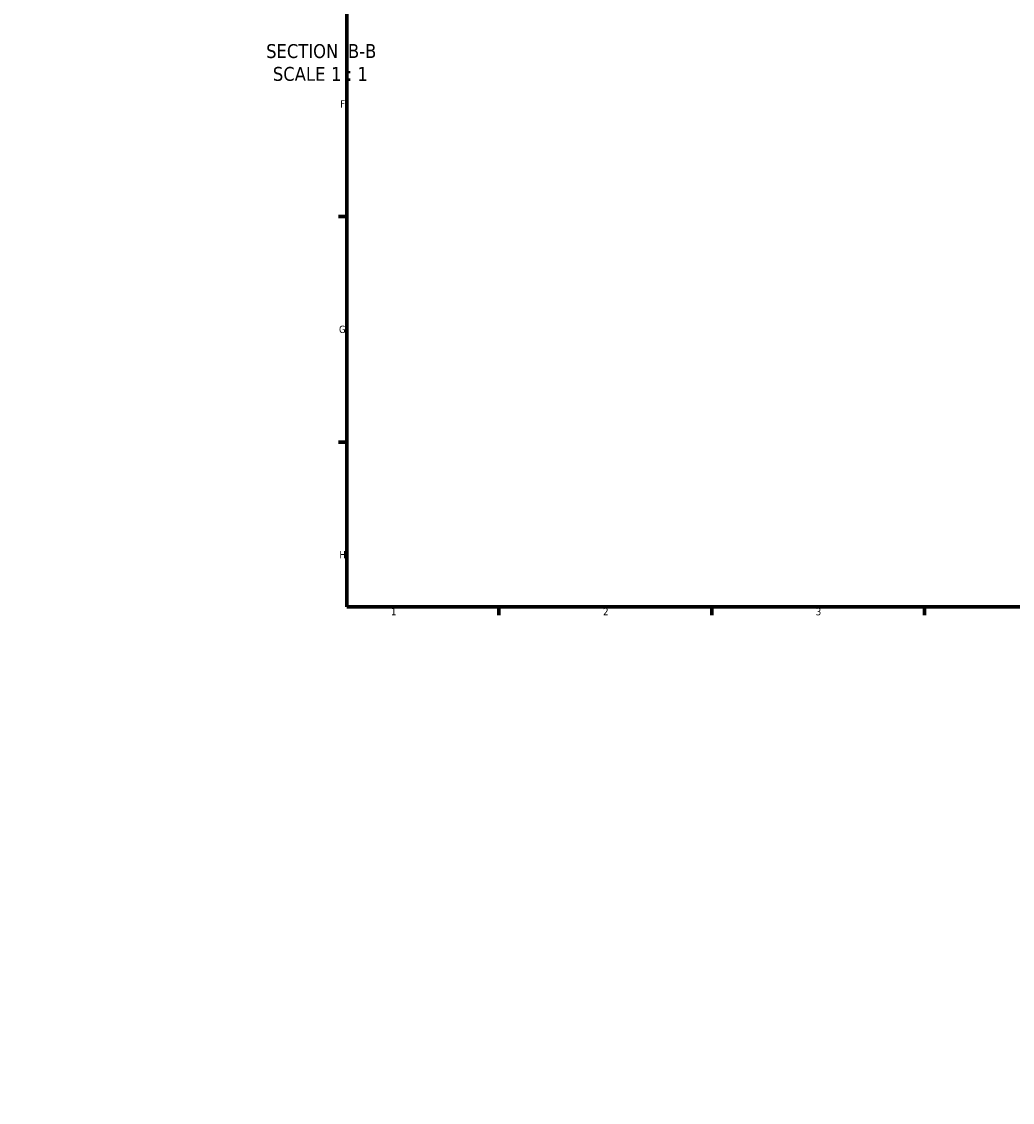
# Model space of a CAD drawing. Header units: millimetres. Extents: x -519 to 1053, y -190 to 828.
# Tile 2 of 9: x -87 to 239, y -143 to 213. Entities that reach past the tile are written whole.
import ezdxf

# ---------------------------------------------------------------- set-up
doc = ezdxf.new("R2010")
doc.units = ezdxf.units.MM
for name, color, linetype, lineweight in [('Border (ANSI)', 7, 'Continuous', 70), ('Dimension (ANSI)', 7, 'Continuous', 25), ('Symbol (ANSI)', 7, 'Continuous', 25)]:
    doc.layers.add(name, color=color, linetype=linetype, lineweight=lineweight)
doc.styles.add('Label Text (ANSI)', font='tahoma.ttf')
doc.styles.add('Note Text (ANSI)', font='tahoma.ttf')
doc.dimstyles.new('Default - mm (ANSI)', dxfattribs={"dimtxt": 2.4, "dimasz": 2.5, "dimexe": 3.175, "dimexo": 1.6002, "dimgap": 0.8, "dimtad": 0, "dimtoh": 1, "dimdec": 0, "dimrnd": 1e-08, "dimzin": 4, "dimdsep": 46, "dimtxsty": 'Note Text (ANSI)', "dimcen": 0.09, "dimdle": 10, "dimclrd": 256, "dimclre": 256, "dimclrt": 5, "dimadec": 1, "dimazin": 1, "dimtfac": 1.27, "dimtofl": 0, "dimtmove": 0, "dimatfit": 3, "dimfxl": 1, "dimtolj": 1, "dimtzin": 4, "dimlwd": -1, "dimlwe": -1, "dimarcsym": 0})

# ---------------------------------------------------------------- blocks, each defined once
blk = doc.blocks.new('Borders Default Border')
at = {"layer": 'Border (ANSI)'}
for p, q in [((20, 148.5), (17.2, 148.5)), ((20, 74.25), (17.2, 74.25)), ((70.08, 20), (70.08, 17.2)), ((140.17, 20), (140.17, 17.2)), ((210.25, 20), (210.25, 17.2))]:
    blk.add_line(p, q, dxfattribs=at)
at = {"layer": 'Border (ANSI)', "flags": 128}
blk.add_lwpolyline([(20, 20), (20, 574), (821, 574), (821, 20), (20, 20)], dxfattribs=at)
at = {"layer": 'Border (ANSI)', "color": 5, "true_color": 0x0000ff, "char_height": 2.4, "attachment_point": 7, "style": 'Note Text (ANSI)'}
for s, insert in [('F', (17.78, 184.43)), ('G', (17.4, 110.13)), ('H', (17.53, 35.93)), ('1', (34.5, 17.2)), ('2', (104.4, 17.2)), ('3', (174.46, 17.15))]:
    blk.add_mtext(s, dxfattribs=dict(at, insert=insert))
blk = doc.blocks.new('*D13')
at = {"layer": 'Defpoints', "color": 0, "transparency": 16777216}
for p in [(-56.07, 253.26), (-3.46, -143.27)]:
    blk.add_point(p, dxfattribs=at)
at = {"layer": 'Dimension (ANSI)', "transparency": 16777216}
for p, q in [((-79.27, 404.12), (-76.09, 404.12)), ((-76.09, 404.12), (-56.4, 255.74))]:
    blk.add_line(p, q, dxfattribs=at)
blk.add_solid([(-55.99, 255.79), (-56.81, 255.68), (-56.07, 253.26)], dxfattribs=at)
at = {"layer": 'Dimension (ANSI)', "color": 5, "transparency": 16777216, "insert": (-87.15, 405.37), "char_height": 2.4, "attachment_point": 1, "style": 'Note Text (ANSI)'}
blk.add_mtext('\\A1;R400', dxfattribs=at)

msp = doc.modelspace()

# ---------------------------------------------------------------- block references
msp.add_blockref('Borders Default Border', (0, 0))

# ---------------------------------------------------------------- texts
at = {"layer": 'Symbol (ANSI)', "char_height": 4.572, "attachment_point": 7, "style": 'Label Text (ANSI)'}
for s, insert in [('SECTION', (-6.6, 200.66)), (' B-B', (18.63, 200.76)), ('SCALE', (-4.38, 193.15)), (' 1 : 1', (13.09, 193.23))]:
    msp.add_mtext(s, dxfattribs=dict(at, insert=insert))

# ---------------------------------------------------------------- dimensions: what is measured, and where the dimension line sits
at = {"layer": 'Dimension (ANSI)'}
dim = msp.add_radius_dim(center=(-3.46, -143.27), mpoint=(-56.07, 253.26), dimstyle='Default - mm (ANSI)', override={"dimgap": 0.8, "dimtih": 1, "dimdec": 0, "dimlfac": 1, "dimcen": 0, "dimtol": 0, "dimlim": 0, "dimtp": 0, "dimtm": 0, "dimtdec": 2}, dxfattribs=at)
dim.commit()
dim.dimension.update_dxf_attribs({"geometry": '*D13', "text_midpoint": (-83.61, 404.12), "dimtype": 164})

doc.saveas('drawing.dxf')
